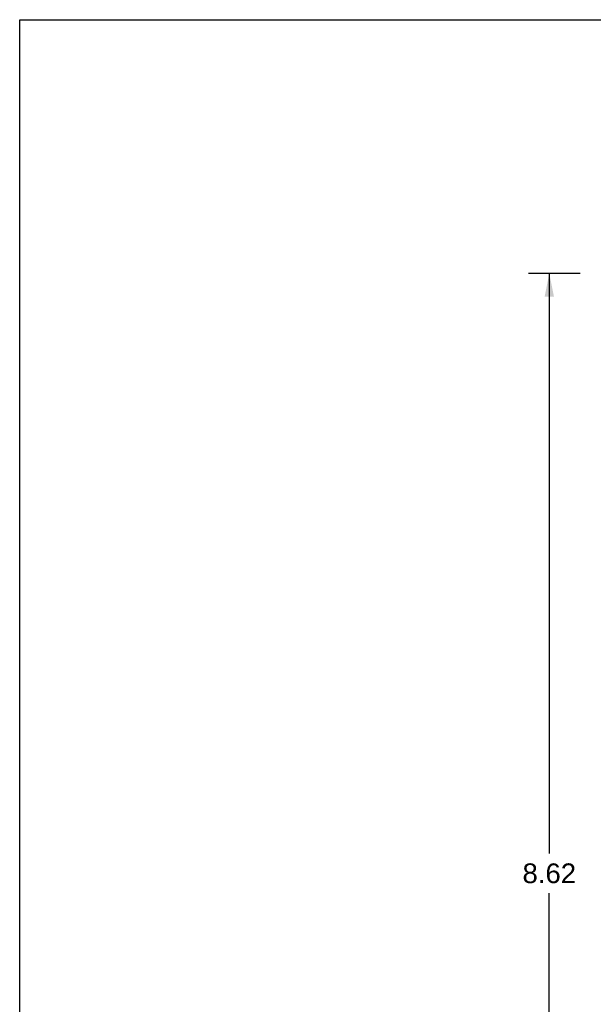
# Model space of a CAD drawing. Header units: inches. Extents: x 0 to 18.3, y 0 to 14.2.
# Tile 5 of 13: x 0 to 4.1, y 7.1 to 14.2. Entities that reach past the tile are written whole.
import ezdxf

# ---------------------------------------------------------------- set-up
doc = ezdxf.new("R2010")
doc.units = ezdxf.units.IN
doc.header["$LTSCALE"] = 1.008333
doc.header["$MEASUREMENT"] = 0
doc.layers.get('0').update_dxf_attribs({"linetype": 'CONTINUOUS'})
doc.styles.get("Standard").update_dxf_attribs({"font": 'arial.ttf'})
doc.dimstyles.new('DIMSTYLE_1', dxfattribs={"dimtxt": 0.141667, "dimasz": 0.166667, "dimexe": 0.09, "dimexo": 0.07, "dimgap": 0.0425, "dimtad": 0, "dimtih": 1, "dimtoh": 1, "dimzin": 4, "dimdsep": 46, "dimtxsty": 'Standard', "dimblk": '_FILLED', "dimblk1": '_FILLED', "dimblk2": '_FILLED', "dimcen": 0.09, "dimadec": 3, "dimazin": 1, "dimtfac": 1, "dimtdec": 3, "dimtofl": 0, "dimtmove": 0, "dimatfit": 3, "dimldrblk": '_FILLED', "dimfxl": 0, "dimtolj": 1, "dimtzin": 4, "dimarcsym": 0})

# ---------------------------------------------------------------- blocks, each defined once
blk = doc.blocks.new('_FILLED')
at = {"color": 0, "linetype": 'ByBlock'}
blk.add_solid([(0, 0), (-1, 0.2), (-1, -0.2)], dxfattribs=at)
blk = doc.blocks.new('*D1')
at = {"color": 2, "linetype": 'Continuous'}
for p, q in [((4.0299, 12.3438), (3.6568, 12.3438)), ((3.8068, 12.3438), (3.8068, 8.1754)), ((3.8068, 3.7238), (3.8068, 7.8921)), ((4.0299, 3.7238), (3.6568, 3.7238))]:
    blk.add_line(p, q, dxfattribs=at)
at = {"color": 2, "linetype": 'Continuous', "xscale": 0.1666666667, "yscale": 0.1666666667, "zscale": 0.1666666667}
for p, rotation in [((3.8068, 12.3438), 90), ((3.8068, 3.7238), 270)]:
    blk.add_blockref('_FILLED', p, dxfattribs=dict(at, rotation=rotation))
at = {"color": 2, "linetype": 'Continuous', "insert": (3.8068, 8.1046), "char_height": 0.14167, "width": 0.384975, "attachment_point": 2, "line_spacing_factor": 0.9}
blk.add_mtext('8.62', dxfattribs=at)

msp = doc.modelspace()

# ---------------------------------------------------------------- linework, layer by layer
at = {"color": 7, "linetype": 'Continuous'}
for p, q in [((0, 0), (0, 14.1667)), ((0, 14.1667), (18.3333, 14.1667))]:
    msp.add_line(p, q, dxfattribs=at)

# ---------------------------------------------------------------- dimensions: what is measured, and where the dimension line sits
at = {"color": 2, "linetype": 'Continuous'}
dim = msp.add_linear_dim(base=(3.8068, 12.3438), p1=(4.0999, 3.7238), p2=(4.0999, 12.3438), angle=90, dimstyle='DIMSTYLE_1', dxfattribs=at)
dim.commit()
dim.dimension.update_dxf_attribs({"geometry": '*D1', "text_midpoint": (3.8053, 8.033), "dimtype": 160})

doc.saveas('drawing.dxf')
